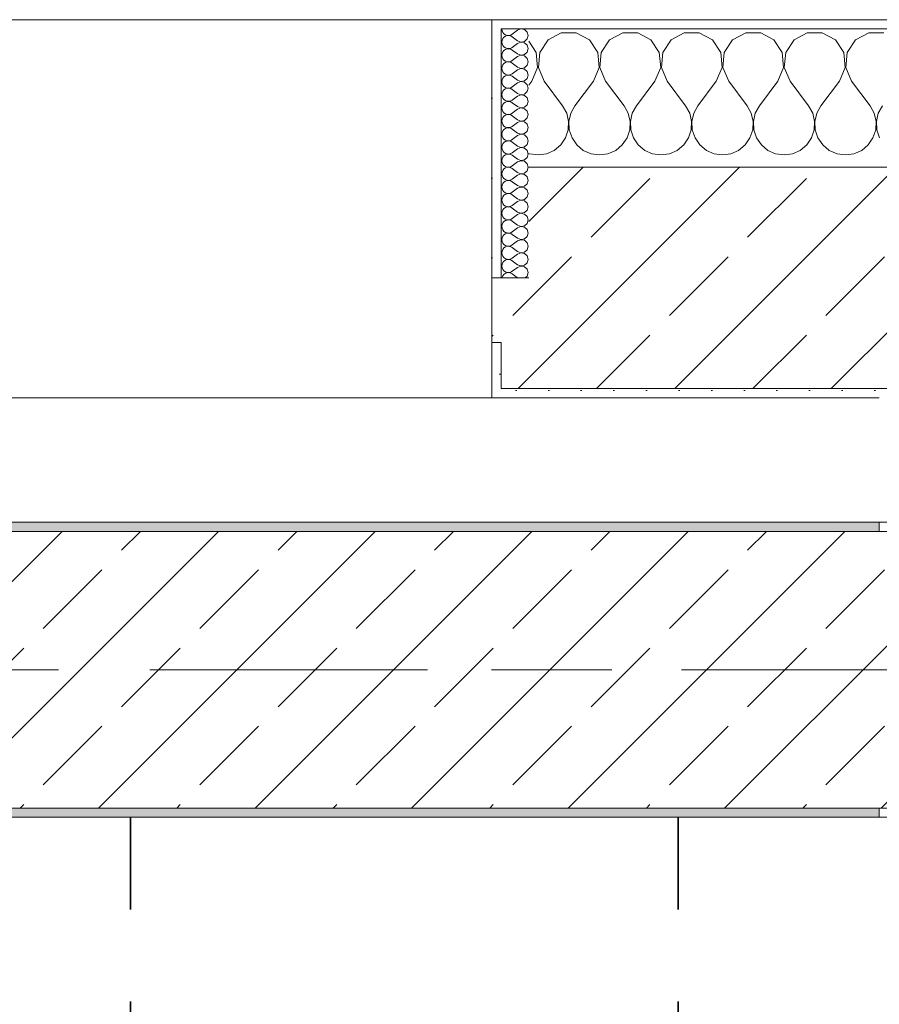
# Model space of a CAD drawing. Header units: metres. Extents: x -3.6 to 84.5, y -11 to 16.8.
# Tile 218 of 229: x 57 to 58, y 12.8 to 13.9. Entities that reach past the tile are written whole.
import ezdxf

# ---------------------------------------------------------------- set-up
doc = ezdxf.new("R2010")
doc.units = ezdxf.units.M
doc.header["$MEASUREMENT"] = 0
doc.linetypes.add('Achse', pattern=[0.2, 0.1, -0.05, 0, -0.05])
doc.linetypes.add('Strichlinie doppelt', pattern=[0.546806, 0.264583, -0.105833, 0.070556, -0.105833])
for name, color, linetype in [('155 - Bemaßung_ Beschriftung.Ausbau - Deckenelemente', 7, 'Continuous'), ('451 - Universal.Achsen Raster', 7, 'Continuous'), ('604 - Struktur.Wand Aussen', 7, 'Continuous'), ('608 - Struktur.Träger', 7, 'Continuous')]:
    doc.layers.add(name, color=color, linetype=linetype)
pattern_1 = [(0, (0, 0), (0, 0.08660254), [0, -0.05]), (0, (0.025, 0.0433), (0, 0.08660254), [0, -0.05])]
pattern_2 = [(45, (0, 0), (-0.01767767, 0.01767767), [0, -0.025])]
pattern_3 = [(45, (0, 0), (-0.08485281, 0.08485281), []), (45, (-0.04243, 0.04243), (-0.08485281, 0.08485281), [0.09, -0.03])]

# ---------------------------------------------------------------- blocks, each defined once
blk = doc.blocks.new('*X23')
at = {"layer": '604 - Struktur.Wand Aussen', "color": 7, "linetype": 'Continuous', "lineweight": 5}
for p, q in [((57.6252, 13.8407), (57.6109, 13.833)), ((57.6415, 13.8407), (57.6252, 13.8407)), ((57.6558, 13.833), (57.6415, 13.8407)), ((57.6919, 13.8407), (57.6776, 13.833)), ((57.7081, 13.8407), (57.6919, 13.8407)), ((57.7224, 13.833), (57.7081, 13.8407)), ((57.7585, 13.8407), (57.7442, 13.833)), ((57.7748, 13.8407), (57.7585, 13.8407)), ((57.7891, 13.833), (57.7748, 13.8407)), ((57.8252, 13.8407), (57.8109, 13.833)), ((57.8415, 13.8407), (57.8252, 13.8407)), ((57.8558, 13.833), (57.8415, 13.8407)), ((57.8919, 13.8407), (57.8776, 13.833)), ((57.9081, 13.8407), (57.8919, 13.8407)), ((57.9224, 13.833), (57.9081, 13.8407)), ((57.9585, 13.8407), (57.9442, 13.833)), ((57.9748, 13.8407), (57.9585, 13.8407)), ((57.5981, 13.8195), (57.59, 13.8316)), ((57.6109, 13.833), (57.6019, 13.8195)), ((57.6648, 13.8195), (57.6558, 13.833)), ((57.6776, 13.833), (57.6686, 13.8195)), ((57.7314, 13.8195), (57.7224, 13.833)), ((57.7442, 13.833), (57.7352, 13.8195)), ((57.7981, 13.8195), (57.7891, 13.833)), ((57.8109, 13.833), (57.8019, 13.8195)), ((57.8648, 13.8195), (57.8558, 13.833)), ((57.8776, 13.833), (57.8686, 13.8195)), ((57.9314, 13.8195), (57.9224, 13.833)), ((57.9442, 13.833), (57.9352, 13.8195)), ((57.5996, 13.8033), (57.5981, 13.8195)), ((57.6019, 13.8195), (57.6004, 13.8033)), ((57.6663, 13.8033), (57.6648, 13.8195)), ((57.6686, 13.8195), (57.667, 13.8033)), ((57.733, 13.8033), (57.7314, 13.8195)), ((57.7352, 13.8195), (57.7337, 13.8033)), ((57.7996, 13.8033), (57.7981, 13.8195)), ((57.8019, 13.8195), (57.8004, 13.8033)), ((57.8663, 13.8033), (57.8648, 13.8195)), ((57.8686, 13.8195), (57.867, 13.8033)), ((57.933, 13.8033), (57.9314, 13.8195)), ((57.9352, 13.8195), (57.9337, 13.8033)), ((57.5933, 13.7883), (57.5996, 13.8033)), ((57.6004, 13.8033), (57.6067, 13.7883)), ((57.66, 13.7883), (57.6663, 13.8033)), ((57.667, 13.8033), (57.6733, 13.7883)), ((57.7267, 13.7883), (57.733, 13.8033)), ((57.7337, 13.8033), (57.74, 13.7883)), ((57.7933, 13.7883), (57.7996, 13.8033)), ((57.8004, 13.8033), (57.8067, 13.7883)), ((57.86, 13.7883), (57.8663, 13.8033)), ((57.867, 13.8033), (57.8733, 13.7883)), ((57.9267, 13.7883), (57.933, 13.8033)), ((57.9337, 13.8033), (57.94, 13.7883)), ((57.5933, 13.7883), (57.59, 13.7839)), ((57.6067, 13.7883), (57.6267, 13.7617)), ((57.66, 13.7883), (57.64, 13.7617)), ((57.6733, 13.7883), (57.6933, 13.7617)), ((57.7267, 13.7883), (57.7067, 13.7617)), ((57.74, 13.7883), (57.76, 13.7617)), ((57.7933, 13.7883), (57.7733, 13.7617)), ((57.8067, 13.7883), (57.8267, 13.7617)), ((57.86, 13.7883), (57.84, 13.7617)), ((57.8733, 13.7883), (57.8933, 13.7617)), ((57.9267, 13.7883), (57.9067, 13.7617)), ((57.94, 13.7883), (57.96, 13.7617)), ((57.6311, 13.7536), (57.6267, 13.7617)), ((57.64, 13.7617), (57.6355, 13.7536)), ((57.6978, 13.7536), (57.6933, 13.7617)), ((57.7067, 13.7617), (57.7022, 13.7536)), ((57.7645, 13.7536), (57.76, 13.7617)), ((57.7733, 13.7617), (57.7689, 13.7536)), ((57.8311, 13.7536), (57.8267, 13.7617)), ((57.84, 13.7617), (57.8355, 13.7536)), ((57.8978, 13.7536), (57.8933, 13.7617)), ((57.9067, 13.7617), (57.9022, 13.7536)), ((57.9645, 13.7536), (57.96, 13.7617)), ((57.9733, 13.7617), (57.9689, 13.7536)), ((57.6332, 13.7447), (57.6311, 13.7536)), ((57.6328, 13.7355), (57.6332, 13.7447)), ((57.6355, 13.7536), (57.6335, 13.7447)), ((57.6335, 13.7447), (57.6339, 13.7355)), ((57.6999, 13.7447), (57.6978, 13.7536)), ((57.6994, 13.7355), (57.6999, 13.7447)), ((57.7022, 13.7536), (57.7001, 13.7447)), ((57.7001, 13.7447), (57.7006, 13.7355)), ((57.7665, 13.7447), (57.7645, 13.7536)), ((57.7661, 13.7355), (57.7665, 13.7447)), ((57.7689, 13.7536), (57.7668, 13.7447)), ((57.7668, 13.7447), (57.7672, 13.7355)), ((57.8332, 13.7447), (57.8311, 13.7536)), ((57.8328, 13.7355), (57.8332, 13.7447)), ((57.8355, 13.7536), (57.8335, 13.7447)), ((57.8335, 13.7447), (57.8339, 13.7355)), ((57.8999, 13.7447), (57.8978, 13.7536)), ((57.8994, 13.7355), (57.8999, 13.7447)), ((57.9022, 13.7536), (57.9001, 13.7447)), ((57.9001, 13.7447), (57.9006, 13.7355)), ((57.9665, 13.7447), (57.9645, 13.7536)), ((57.9661, 13.7355), (57.9665, 13.7447)), ((57.9689, 13.7536), (57.9668, 13.7447)), ((57.9668, 13.7447), (57.9672, 13.7355)), ((57.6298, 13.7268), (57.6328, 13.7355)), ((57.6339, 13.7355), (57.6369, 13.7268)), ((57.6965, 13.7268), (57.6994, 13.7355)), ((57.7006, 13.7355), (57.7035, 13.7268)), ((57.7631, 13.7268), (57.7661, 13.7355)), ((57.7672, 13.7355), (57.7702, 13.7268)), ((57.8298, 13.7268), (57.8328, 13.7355)), ((57.8339, 13.7355), (57.8369, 13.7268)), ((57.8965, 13.7268), (57.8994, 13.7355)), ((57.9006, 13.7355), (57.9035, 13.7268)), ((57.9631, 13.7268), (57.9661, 13.7355)), ((57.9672, 13.7355), (57.9702, 13.7268)), ((57.6246, 13.7192), (57.6298, 13.7268)), ((57.6369, 13.7268), (57.6421, 13.7192)), ((57.6913, 13.7192), (57.6965, 13.7268)), ((57.7035, 13.7268), (57.7087, 13.7192)), ((57.7579, 13.7192), (57.7631, 13.7268)), ((57.7702, 13.7268), (57.7754, 13.7192)), ((57.8246, 13.7192), (57.8298, 13.7268)), ((57.8369, 13.7268), (57.8421, 13.7192)), ((57.8913, 13.7192), (57.8965, 13.7268)), ((57.9035, 13.7268), (57.9087, 13.7192)), ((57.9579, 13.7192), (57.9631, 13.7268)), ((57.6091, 13.7096), (57.6175, 13.7133)), ((57.6175, 13.7133), (57.6246, 13.7192)), ((57.6421, 13.7192), (57.6491, 13.7133)), ((57.6491, 13.7133), (57.6576, 13.7096)), ((57.6758, 13.7096), (57.6842, 13.7133)), ((57.6842, 13.7133), (57.6913, 13.7192)), ((57.7087, 13.7192), (57.7158, 13.7133)), ((57.7158, 13.7133), (57.7242, 13.7096)), ((57.7424, 13.7096), (57.7509, 13.7133)), ((57.7509, 13.7133), (57.7579, 13.7192)), ((57.7754, 13.7192), (57.7825, 13.7133)), ((57.7825, 13.7133), (57.7909, 13.7096)), ((57.8091, 13.7096), (57.8175, 13.7133)), ((57.8175, 13.7133), (57.8246, 13.7192)), ((57.8421, 13.7192), (57.8491, 13.7133)), ((57.8491, 13.7133), (57.8576, 13.7096)), ((57.8758, 13.7096), (57.8842, 13.7133)), ((57.8842, 13.7133), (57.8913, 13.7192)), ((57.9087, 13.7192), (57.9158, 13.7133)), ((57.9158, 13.7133), (57.9242, 13.7096)), ((57.9424, 13.7096), (57.9509, 13.7133)), ((57.9509, 13.7133), (57.9579, 13.7192)), ((57.59, 13.71), (57.5909, 13.7096)), ((57.5909, 13.7096), (57.6, 13.7083)), ((57.6, 13.7083), (57.6091, 13.7096)), ((57.6576, 13.7096), (57.6667, 13.7083)), ((57.6667, 13.7083), (57.6758, 13.7096)), ((57.7242, 13.7096), (57.7333, 13.7083)), ((57.7333, 13.7083), (57.7424, 13.7096)), ((57.7909, 13.7096), (57.8, 13.7083)), ((57.8, 13.7083), (57.8091, 13.7096)), ((57.8576, 13.7096), (57.8667, 13.7083)), ((57.8667, 13.7083), (57.8758, 13.7096)), ((57.9242, 13.7096), (57.9333, 13.7083)), ((57.9333, 13.7083), (57.9424, 13.7096))]:
    blk.add_line(p, q, dxfattribs=at)
blk = doc.blocks.new('*X52')
at = {"layer": '604 - Struktur.Wand Aussen', "color": 7, "linetype": 'Continuous', "lineweight": 5}
for p, q in [((57.5607, 13.845), (57.561, 13.843)), ((57.561, 13.843), (57.5618, 13.8412)), ((57.5618, 13.8412), (57.563, 13.8397)), ((57.5779, 13.8436), (57.5721, 13.8393)), ((57.5815, 13.845), (57.5779, 13.8436)), ((57.5853, 13.8442), (57.5815, 13.845)), ((57.5882, 13.8416), (57.5853, 13.8442)), ((57.5893, 13.8379), (57.5882, 13.8416)), ((57.561, 13.8327), (57.5607, 13.8307)), ((57.5607, 13.8307), (57.561, 13.8288)), ((57.5618, 13.8345), (57.561, 13.8327)), ((57.563, 13.836), (57.5618, 13.8345)), ((57.563, 13.8397), (57.5647, 13.8386)), ((57.5647, 13.8371), (57.563, 13.836)), ((57.5647, 13.8386), (57.5665, 13.838)), ((57.5665, 13.8377), (57.5647, 13.8371)), ((57.5665, 13.838), (57.5685, 13.8379)), ((57.5685, 13.8378), (57.5665, 13.8377)), ((57.5685, 13.8379), (57.5704, 13.8383)), ((57.5704, 13.8374), (57.5685, 13.8378)), ((57.5704, 13.8383), (57.5721, 13.8393)), ((57.5721, 13.8364), (57.5704, 13.8374)), ((57.5779, 13.8321), (57.5721, 13.8364)), ((57.5779, 13.8293), (57.5721, 13.825)), ((57.5779, 13.8321), (57.5815, 13.8307)), ((57.5815, 13.8307), (57.5779, 13.8293)), ((57.5815, 13.8307), (57.5853, 13.8315)), ((57.5853, 13.83), (57.5815, 13.8307)), ((57.5853, 13.8315), (57.5882, 13.8341)), ((57.5882, 13.8273), (57.5853, 13.83)), ((57.5882, 13.8341), (57.5893, 13.8379)), ((57.561, 13.8288), (57.5618, 13.827)), ((57.5618, 13.8202), (57.561, 13.8184)), ((57.5618, 13.827), (57.563, 13.8254)), ((57.563, 13.8217), (57.5618, 13.8202)), ((57.563, 13.8254), (57.5647, 13.8243)), ((57.5647, 13.8228), (57.563, 13.8217)), ((57.5647, 13.8243), (57.5665, 13.8237)), ((57.5665, 13.8234), (57.5647, 13.8228)), ((57.5665, 13.8237), (57.5685, 13.8236)), ((57.5685, 13.8235), (57.5665, 13.8234)), ((57.5685, 13.8236), (57.5704, 13.824)), ((57.5704, 13.8231), (57.5685, 13.8235)), ((57.5704, 13.824), (57.5721, 13.825)), ((57.5721, 13.8221), (57.5704, 13.8231)), ((57.5779, 13.8179), (57.5721, 13.8221)), ((57.5853, 13.8172), (57.5882, 13.8198)), ((57.5893, 13.8236), (57.5882, 13.8273)), ((57.5882, 13.8198), (57.5893, 13.8236)), ((57.561, 13.8184), (57.5607, 13.8164)), ((57.5607, 13.8164), (57.561, 13.8145)), ((57.561, 13.8145), (57.5618, 13.8127)), ((57.5618, 13.8127), (57.563, 13.8112)), ((57.563, 13.8112), (57.5647, 13.81)), ((57.5647, 13.8085), (57.563, 13.8074)), ((57.5647, 13.81), (57.5665, 13.8094)), ((57.5665, 13.8092), (57.5647, 13.8085)), ((57.5665, 13.8094), (57.5685, 13.8093)), ((57.5685, 13.8093), (57.5665, 13.8092)), ((57.5685, 13.8093), (57.5704, 13.8098)), ((57.5704, 13.8088), (57.5685, 13.8093)), ((57.5704, 13.8098), (57.5721, 13.8107)), ((57.5721, 13.8079), (57.5704, 13.8088)), ((57.5779, 13.815), (57.5721, 13.8107)), ((57.5779, 13.8036), (57.5721, 13.8079)), ((57.5779, 13.8179), (57.5815, 13.8165)), ((57.5815, 13.8164), (57.5779, 13.815)), ((57.5815, 13.8165), (57.5853, 13.8172)), ((57.5853, 13.8157), (57.5815, 13.8164)), ((57.5882, 13.813), (57.5853, 13.8157)), ((57.5893, 13.8093), (57.5882, 13.813)), ((57.5882, 13.8055), (57.5893, 13.8093)), ((57.561, 13.8041), (57.5607, 13.8021)), ((57.5607, 13.8021), (57.561, 13.8002)), ((57.5618, 13.8059), (57.561, 13.8041)), ((57.561, 13.8002), (57.5618, 13.7984)), ((57.563, 13.8074), (57.5618, 13.8059)), ((57.5618, 13.7984), (57.563, 13.7969)), ((57.5779, 13.8007), (57.5721, 13.7964)), ((57.5779, 13.8036), (57.5815, 13.8022)), ((57.5815, 13.8021), (57.5779, 13.8007)), ((57.5815, 13.8022), (57.5853, 13.8029)), ((57.5853, 13.8014), (57.5815, 13.8021)), ((57.5853, 13.8029), (57.5882, 13.8055)), ((57.5882, 13.7988), (57.5853, 13.8014)), ((57.5893, 13.795), (57.5882, 13.7988)), ((57.561, 13.7898), (57.5607, 13.7879)), ((57.5607, 13.7879), (57.561, 13.7859)), ((57.5618, 13.7916), (57.561, 13.7898)), ((57.563, 13.7931), (57.5618, 13.7916)), ((57.563, 13.7969), (57.5647, 13.7958)), ((57.5647, 13.7942), (57.563, 13.7931)), ((57.5647, 13.7958), (57.5665, 13.7951)), ((57.5665, 13.7949), (57.5647, 13.7942)), ((57.5665, 13.7951), (57.5685, 13.795)), ((57.5685, 13.795), (57.5665, 13.7949)), ((57.5685, 13.795), (57.5704, 13.7955)), ((57.5704, 13.7945), (57.5685, 13.795)), ((57.5704, 13.7955), (57.5721, 13.7964)), ((57.5721, 13.7936), (57.5704, 13.7945)), ((57.5779, 13.7893), (57.5721, 13.7936)), ((57.5779, 13.7893), (57.5815, 13.7879)), ((57.5815, 13.7878), (57.5779, 13.7864)), ((57.5815, 13.7879), (57.5853, 13.7886)), ((57.5853, 13.7871), (57.5815, 13.7878)), ((57.5853, 13.7886), (57.5882, 13.7912)), ((57.5882, 13.7845), (57.5853, 13.7871)), ((57.5882, 13.7912), (57.5893, 13.795)), ((57.561, 13.7859), (57.5618, 13.7841)), ((57.5618, 13.7773), (57.561, 13.7755)), ((57.5618, 13.7841), (57.563, 13.7826)), ((57.563, 13.7788), (57.5618, 13.7773)), ((57.563, 13.7826), (57.5647, 13.7815)), ((57.5647, 13.78), (57.563, 13.7788)), ((57.5647, 13.7815), (57.5665, 13.7808)), ((57.5665, 13.7806), (57.5647, 13.78)), ((57.5665, 13.7808), (57.5685, 13.7807)), ((57.5685, 13.7807), (57.5665, 13.7806)), ((57.5685, 13.7807), (57.5704, 13.7812)), ((57.5704, 13.7802), (57.5685, 13.7807)), ((57.5704, 13.7812), (57.5721, 13.7821)), ((57.5721, 13.7793), (57.5704, 13.7802)), ((57.5779, 13.7864), (57.5721, 13.7821)), ((57.5779, 13.775), (57.5721, 13.7793)), ((57.5853, 13.7743), (57.5882, 13.777)), ((57.5893, 13.7807), (57.5882, 13.7845)), ((57.5882, 13.777), (57.5893, 13.7807)), ((57.561, 13.7755), (57.5607, 13.7736)), ((57.5607, 13.7736), (57.561, 13.7716)), ((57.561, 13.7716), (57.5618, 13.7698)), ((57.5618, 13.7698), (57.563, 13.7683)), ((57.563, 13.7683), (57.5647, 13.7672)), ((57.5647, 13.7657), (57.563, 13.7646)), ((57.5647, 13.7672), (57.5665, 13.7666)), ((57.5665, 13.7663), (57.5647, 13.7657)), ((57.5665, 13.7666), (57.5685, 13.7665)), ((57.5685, 13.7664), (57.5665, 13.7663)), ((57.5685, 13.7665), (57.5704, 13.7669)), ((57.5704, 13.766), (57.5685, 13.7664)), ((57.5704, 13.7669), (57.5721, 13.7679)), ((57.5721, 13.765), (57.5704, 13.766)), ((57.5779, 13.7721), (57.5721, 13.7679)), ((57.5779, 13.775), (57.5815, 13.7736)), ((57.5815, 13.7735), (57.5779, 13.7721)), ((57.5815, 13.7736), (57.5853, 13.7743)), ((57.5853, 13.7728), (57.5815, 13.7735)), ((57.5882, 13.7702), (57.5853, 13.7728)), ((57.5893, 13.7664), (57.5882, 13.7702)), ((57.5882, 13.7627), (57.5893, 13.7664)), ((57.561, 13.7612), (57.5607, 13.7593)), ((57.5607, 13.7593), (57.561, 13.7573)), ((57.5618, 13.763), (57.561, 13.7612)), ((57.561, 13.7573), (57.5618, 13.7555)), ((57.563, 13.7646), (57.5618, 13.763)), ((57.5618, 13.7555), (57.563, 13.754)), ((57.5779, 13.7607), (57.5721, 13.765)), ((57.5779, 13.7579), (57.5721, 13.7536)), ((57.5779, 13.7607), (57.5815, 13.7593)), ((57.5815, 13.7593), (57.5779, 13.7579)), ((57.5815, 13.7593), (57.5853, 13.76)), ((57.5853, 13.7585), (57.5815, 13.7593)), ((57.5853, 13.76), (57.5882, 13.7627)), ((57.5882, 13.7559), (57.5853, 13.7585)), ((57.5893, 13.7521), (57.5882, 13.7559)), ((57.561, 13.747), (57.5607, 13.745)), ((57.5607, 13.745), (57.561, 13.743)), ((57.5618, 13.7488), (57.561, 13.747)), ((57.563, 13.7503), (57.5618, 13.7488)), ((57.563, 13.754), (57.5647, 13.7529)), ((57.5647, 13.7514), (57.563, 13.7503)), ((57.5647, 13.7529), (57.5665, 13.7523)), ((57.5665, 13.752), (57.5647, 13.7514)), ((57.5665, 13.7523), (57.5685, 13.7522)), ((57.5685, 13.7521), (57.5665, 13.752)), ((57.5685, 13.7522), (57.5704, 13.7526)), ((57.5704, 13.7517), (57.5685, 13.7521)), ((57.5704, 13.7526), (57.5721, 13.7536)), ((57.5721, 13.7507), (57.5704, 13.7517)), ((57.5779, 13.7464), (57.5721, 13.7507)), ((57.5779, 13.7464), (57.5815, 13.745)), ((57.5815, 13.745), (57.5779, 13.7436)), ((57.5815, 13.745), (57.5853, 13.7458)), ((57.5853, 13.7442), (57.5815, 13.745)), ((57.5853, 13.7458), (57.5882, 13.7484)), ((57.5882, 13.7416), (57.5853, 13.7442)), ((57.5882, 13.7484), (57.5893, 13.7521)), ((57.561, 13.743), (57.5618, 13.7412)), ((57.5618, 13.7345), (57.561, 13.7327)), ((57.5618, 13.7412), (57.563, 13.7397)), ((57.563, 13.736), (57.5618, 13.7345)), ((57.563, 13.7397), (57.5647, 13.7386)), ((57.5647, 13.7371), (57.563, 13.736)), ((57.5647, 13.7386), (57.5665, 13.738)), ((57.5665, 13.7377), (57.5647, 13.7371)), ((57.5665, 13.738), (57.5685, 13.7379)), ((57.5685, 13.7378), (57.5665, 13.7377)), ((57.5685, 13.7379), (57.5704, 13.7383)), ((57.5704, 13.7374), (57.5685, 13.7378)), ((57.5704, 13.7383), (57.5721, 13.7393)), ((57.5721, 13.7364), (57.5704, 13.7374)), ((57.5779, 13.7436), (57.5721, 13.7393)), ((57.5779, 13.7321), (57.5721, 13.7364)), ((57.5853, 13.7315), (57.5882, 13.7341)), ((57.5893, 13.7379), (57.5882, 13.7416)), ((57.5882, 13.7341), (57.5893, 13.7379)), ((57.561, 13.7327), (57.5607, 13.7307)), ((57.5607, 13.7307), (57.561, 13.7288)), ((57.561, 13.7288), (57.5618, 13.727)), ((57.5618, 13.727), (57.563, 13.7254)), ((57.563, 13.7254), (57.5647, 13.7243)), ((57.5647, 13.7228), (57.563, 13.7217)), ((57.5647, 13.7243), (57.5665, 13.7237)), ((57.5665, 13.7234), (57.5647, 13.7228)), ((57.5665, 13.7237), (57.5685, 13.7236)), ((57.5685, 13.7235), (57.5665, 13.7234)), ((57.5685, 13.7236), (57.5704, 13.724)), ((57.5704, 13.7231), (57.5685, 13.7235)), ((57.5704, 13.724), (57.5721, 13.725)), ((57.5721, 13.7221), (57.5704, 13.7231)), ((57.5779, 13.7293), (57.5721, 13.725)), ((57.5779, 13.7321), (57.5815, 13.7307)), ((57.5815, 13.7307), (57.5779, 13.7293)), ((57.5815, 13.7307), (57.5853, 13.7315)), ((57.5853, 13.73), (57.5815, 13.7307)), ((57.5882, 13.7273), (57.5853, 13.73)), ((57.5893, 13.7236), (57.5882, 13.7273)), ((57.5882, 13.7198), (57.5893, 13.7236)), ((57.561, 13.7184), (57.5607, 13.7164)), ((57.5607, 13.7164), (57.561, 13.7145)), ((57.5618, 13.7202), (57.561, 13.7184)), ((57.561, 13.7145), (57.5618, 13.7127)), ((57.563, 13.7217), (57.5618, 13.7202)), ((57.5618, 13.7127), (57.563, 13.7112)), ((57.5779, 13.7179), (57.5721, 13.7221)), ((57.5779, 13.715), (57.5721, 13.7107)), ((57.5779, 13.7179), (57.5815, 13.7165)), ((57.5815, 13.7164), (57.5779, 13.715)), ((57.5815, 13.7165), (57.5853, 13.7172)), ((57.5853, 13.7157), (57.5815, 13.7164)), ((57.5853, 13.7172), (57.5882, 13.7198)), ((57.5882, 13.713), (57.5853, 13.7157)), ((57.5893, 13.7093), (57.5882, 13.713)), ((57.561, 13.7041), (57.5607, 13.7021)), ((57.5607, 13.7021), (57.561, 13.7002)), ((57.5618, 13.7059), (57.561, 13.7041)), ((57.563, 13.7074), (57.5618, 13.7059)), ((57.563, 13.7112), (57.5647, 13.71)), ((57.5647, 13.7085), (57.563, 13.7074)), ((57.5647, 13.71), (57.5665, 13.7094)), ((57.5665, 13.7092), (57.5647, 13.7085)), ((57.5665, 13.7094), (57.5685, 13.7093)), ((57.5685, 13.7093), (57.5665, 13.7092)), ((57.5685, 13.7093), (57.5704, 13.7098)), ((57.5704, 13.7088), (57.5685, 13.7093)), ((57.5704, 13.7098), (57.5721, 13.7107)), ((57.5721, 13.7079), (57.5704, 13.7088)), ((57.5779, 13.7036), (57.5721, 13.7079)), ((57.5779, 13.7036), (57.5815, 13.7022)), ((57.5815, 13.7021), (57.5779, 13.7007)), ((57.5815, 13.7022), (57.5853, 13.7029)), ((57.5853, 13.7014), (57.5815, 13.7021)), ((57.5853, 13.7029), (57.5882, 13.7055)), ((57.5882, 13.6988), (57.5853, 13.7014)), ((57.5882, 13.7055), (57.5893, 13.7093)), ((57.561, 13.7002), (57.5618, 13.6984)), ((57.5618, 13.6916), (57.561, 13.6898)), ((57.5618, 13.6984), (57.563, 13.6969)), ((57.563, 13.6931), (57.5618, 13.6916)), ((57.563, 13.6969), (57.5647, 13.6958)), ((57.5647, 13.6942), (57.563, 13.6931)), ((57.5647, 13.6958), (57.5665, 13.6951)), ((57.5665, 13.6949), (57.5647, 13.6942)), ((57.5665, 13.6951), (57.5685, 13.695)), ((57.5685, 13.695), (57.5665, 13.6949)), ((57.5685, 13.695), (57.5704, 13.6955)), ((57.5704, 13.6945), (57.5685, 13.695)), ((57.5704, 13.6955), (57.5721, 13.6964)), ((57.5721, 13.6936), (57.5704, 13.6945)), ((57.5779, 13.7007), (57.5721, 13.6964)), ((57.5779, 13.6893), (57.5721, 13.6936)), ((57.5853, 13.6886), (57.5882, 13.6912)), ((57.5893, 13.695), (57.5882, 13.6988)), ((57.5882, 13.6912), (57.5893, 13.695)), ((57.561, 13.6898), (57.5607, 13.6879)), ((57.5607, 13.6879), (57.561, 13.6859)), ((57.561, 13.6859), (57.5618, 13.6841)), ((57.5618, 13.6841), (57.563, 13.6826)), ((57.563, 13.6826), (57.5647, 13.6815)), ((57.5647, 13.68), (57.563, 13.6788)), ((57.5647, 13.6815), (57.5665, 13.6808)), ((57.5665, 13.6806), (57.5647, 13.68)), ((57.5665, 13.6808), (57.5685, 13.6807)), ((57.5685, 13.6807), (57.5665, 13.6806)), ((57.5685, 13.6807), (57.5704, 13.6812)), ((57.5704, 13.6802), (57.5685, 13.6807)), ((57.5704, 13.6812), (57.5721, 13.6821)), ((57.5721, 13.6793), (57.5704, 13.6802)), ((57.5779, 13.6864), (57.5721, 13.6821)), ((57.5779, 13.6893), (57.5815, 13.6879)), ((57.5815, 13.6878), (57.5779, 13.6864)), ((57.5815, 13.6879), (57.5853, 13.6886)), ((57.5853, 13.6871), (57.5815, 13.6878)), ((57.5882, 13.6845), (57.5853, 13.6871)), ((57.5893, 13.6807), (57.5882, 13.6845)), ((57.5882, 13.677), (57.5893, 13.6807)), ((57.561, 13.6755), (57.5607, 13.6736)), ((57.5607, 13.6736), (57.561, 13.6716)), ((57.5618, 13.6773), (57.561, 13.6755)), ((57.561, 13.6716), (57.5618, 13.6698)), ((57.563, 13.6788), (57.5618, 13.6773)), ((57.5618, 13.6698), (57.563, 13.6683)), ((57.5779, 13.675), (57.5721, 13.6793)), ((57.5779, 13.6721), (57.5721, 13.6679)), ((57.5779, 13.675), (57.5815, 13.6736)), ((57.5815, 13.6735), (57.5779, 13.6721)), ((57.5815, 13.6736), (57.5853, 13.6743)), ((57.5853, 13.6728), (57.5815, 13.6735)), ((57.5853, 13.6743), (57.5882, 13.677)), ((57.5882, 13.6702), (57.5853, 13.6728)), ((57.5893, 13.6664), (57.5882, 13.6702)), ((57.561, 13.6612), (57.5607, 13.6593)), ((57.5607, 13.6593), (57.561, 13.6573)), ((57.5618, 13.663), (57.561, 13.6612)), ((57.563, 13.6646), (57.5618, 13.663)), ((57.563, 13.6683), (57.5647, 13.6672)), ((57.5647, 13.6657), (57.563, 13.6646)), ((57.5647, 13.6672), (57.5665, 13.6666)), ((57.5665, 13.6663), (57.5647, 13.6657)), ((57.5665, 13.6666), (57.5685, 13.6665)), ((57.5685, 13.6664), (57.5665, 13.6663)), ((57.5685, 13.6665), (57.5704, 13.6669)), ((57.5704, 13.666), (57.5685, 13.6664)), ((57.5704, 13.6669), (57.5721, 13.6679)), ((57.5721, 13.665), (57.5704, 13.666)), ((57.5779, 13.6607), (57.5721, 13.665)), ((57.5779, 13.6607), (57.5815, 13.6593)), ((57.5815, 13.6593), (57.5779, 13.6579)), ((57.5815, 13.6593), (57.5853, 13.66)), ((57.5853, 13.6585), (57.5815, 13.6593)), ((57.5853, 13.66), (57.5882, 13.6627)), ((57.5882, 13.6559), (57.5853, 13.6585)), ((57.5882, 13.6627), (57.5893, 13.6664)), ((57.561, 13.6573), (57.5618, 13.6555)), ((57.5618, 13.6488), (57.561, 13.647)), ((57.5618, 13.6555), (57.563, 13.654)), ((57.563, 13.6503), (57.5618, 13.6488)), ((57.563, 13.654), (57.5647, 13.6529)), ((57.5647, 13.6514), (57.563, 13.6503)), ((57.5647, 13.6529), (57.5665, 13.6523)), ((57.5665, 13.652), (57.5647, 13.6514)), ((57.5665, 13.6523), (57.5685, 13.6522)), ((57.5685, 13.6521), (57.5665, 13.652)), ((57.5685, 13.6522), (57.5704, 13.6526)), ((57.5704, 13.6517), (57.5685, 13.6521)), ((57.5704, 13.6526), (57.5721, 13.6536)), ((57.5721, 13.6507), (57.5704, 13.6517)), ((57.5779, 13.6579), (57.5721, 13.6536)), ((57.5779, 13.6464), (57.5721, 13.6507)), ((57.5853, 13.6458), (57.5882, 13.6484)), ((57.5893, 13.6521), (57.5882, 13.6559)), ((57.5882, 13.6484), (57.5893, 13.6521)), ((57.561, 13.647), (57.5607, 13.645)), ((57.5607, 13.645), (57.561, 13.643)), ((57.561, 13.643), (57.5618, 13.6412)), ((57.5618, 13.6412), (57.563, 13.6397)), ((57.563, 13.6397), (57.5647, 13.6386)), ((57.5647, 13.6371), (57.563, 13.636)), ((57.5647, 13.6386), (57.5665, 13.638)), ((57.5665, 13.6377), (57.5647, 13.6371)), ((57.5665, 13.638), (57.5685, 13.6379)), ((57.5685, 13.6378), (57.5665, 13.6377)), ((57.5685, 13.6379), (57.5704, 13.6383)), ((57.5704, 13.6374), (57.5685, 13.6378)), ((57.5704, 13.6383), (57.5721, 13.6393)), ((57.5721, 13.6364), (57.5704, 13.6374)), ((57.5779, 13.6436), (57.5721, 13.6393)), ((57.5779, 13.6464), (57.5815, 13.645)), ((57.5815, 13.645), (57.5779, 13.6436)), ((57.5815, 13.645), (57.5853, 13.6458)), ((57.5853, 13.6442), (57.5815, 13.645)), ((57.5882, 13.6416), (57.5853, 13.6442)), ((57.5893, 13.6379), (57.5882, 13.6416)), ((57.5882, 13.6341), (57.5893, 13.6379)), ((57.561, 13.6327), (57.5607, 13.6307)), ((57.5607, 13.6307), (57.561, 13.6288)), ((57.5618, 13.6345), (57.561, 13.6327)), ((57.561, 13.6288), (57.5618, 13.627)), ((57.563, 13.636), (57.5618, 13.6345)), ((57.5618, 13.627), (57.563, 13.6254)), ((57.5779, 13.6321), (57.5721, 13.6364)), ((57.5779, 13.6293), (57.5721, 13.625)), ((57.5779, 13.6321), (57.5815, 13.6307)), ((57.5815, 13.6307), (57.5779, 13.6293)), ((57.5815, 13.6307), (57.5853, 13.6315)), ((57.5853, 13.63), (57.5815, 13.6307)), ((57.5853, 13.6315), (57.5882, 13.6341)), ((57.5882, 13.6273), (57.5853, 13.63)), ((57.5893, 13.6236), (57.5882, 13.6273)), ((57.561, 13.6184), (57.5607, 13.6164)), ((57.5607, 13.6164), (57.561, 13.6145)), ((57.5618, 13.6202), (57.561, 13.6184)), ((57.563, 13.6217), (57.5618, 13.6202)), ((57.563, 13.6254), (57.5647, 13.6243)), ((57.5647, 13.6228), (57.563, 13.6217)), ((57.5647, 13.6243), (57.5665, 13.6237)), ((57.5665, 13.6234), (57.5647, 13.6228)), ((57.5665, 13.6237), (57.5685, 13.6236)), ((57.5685, 13.6235), (57.5665, 13.6234)), ((57.5685, 13.6236), (57.5704, 13.624)), ((57.5704, 13.6231), (57.5685, 13.6235)), ((57.5704, 13.624), (57.5721, 13.625)), ((57.5721, 13.6221), (57.5704, 13.6231)), ((57.5779, 13.6179), (57.5721, 13.6221)), ((57.5779, 13.6179), (57.5815, 13.6165)), ((57.5815, 13.6164), (57.5779, 13.615)), ((57.5815, 13.6165), (57.5853, 13.6172)), ((57.5853, 13.6157), (57.5815, 13.6164)), ((57.5853, 13.6172), (57.5882, 13.6198)), ((57.5882, 13.613), (57.5853, 13.6157)), ((57.5882, 13.6198), (57.5893, 13.6236)), ((57.561, 13.6145), (57.5618, 13.6127)), ((57.5618, 13.6059), (57.561, 13.6041)), ((57.5618, 13.6127), (57.563, 13.6112)), ((57.563, 13.6074), (57.5618, 13.6059)), ((57.563, 13.6112), (57.5647, 13.61)), ((57.5647, 13.6085), (57.563, 13.6074)), ((57.5647, 13.61), (57.5665, 13.6094)), ((57.5665, 13.6092), (57.5647, 13.6085)), ((57.5665, 13.6094), (57.5685, 13.6093)), ((57.5685, 13.6093), (57.5665, 13.6092)), ((57.5685, 13.6093), (57.5704, 13.6098)), ((57.5704, 13.6088), (57.5685, 13.6093)), ((57.5704, 13.6098), (57.5721, 13.6107)), ((57.5721, 13.6079), (57.5704, 13.6088)), ((57.5779, 13.615), (57.5721, 13.6107)), ((57.5779, 13.6036), (57.5721, 13.6079)), ((57.5853, 13.6029), (57.5882, 13.6055)), ((57.5893, 13.6093), (57.5882, 13.613)), ((57.5882, 13.6055), (57.5893, 13.6093)), ((57.561, 13.6041), (57.5607, 13.6021)), ((57.5607, 13.6021), (57.561, 13.6002)), ((57.561, 13.6002), (57.5618, 13.5984)), ((57.5618, 13.5984), (57.563, 13.5969)), ((57.563, 13.5969), (57.5647, 13.5958)), ((57.5647, 13.5958), (57.5665, 13.5951)), ((57.5665, 13.5949), (57.5647, 13.5942)), ((57.5665, 13.5951), (57.5685, 13.595)), ((57.5685, 13.595), (57.5665, 13.5949)), ((57.5685, 13.595), (57.5704, 13.5955)), ((57.5704, 13.5945), (57.5685, 13.595)), ((57.5704, 13.5955), (57.5721, 13.5964)), ((57.5721, 13.5936), (57.5704, 13.5945)), ((57.5779, 13.6007), (57.5721, 13.5964)), ((57.5779, 13.6036), (57.5815, 13.6022)), ((57.5815, 13.6021), (57.5779, 13.6007)), ((57.5815, 13.6022), (57.5853, 13.6029)), ((57.5853, 13.6014), (57.5815, 13.6021)), ((57.5882, 13.5988), (57.5853, 13.6014)), ((57.5893, 13.595), (57.5882, 13.5988)), ((57.5882, 13.5912), (57.5893, 13.595)), ((57.561, 13.5898), (57.5607, 13.5879)), ((57.5607, 13.5879), (57.561, 13.5859)), ((57.5618, 13.5916), (57.561, 13.5898)), ((57.561, 13.5859), (57.5618, 13.5841)), ((57.563, 13.5931), (57.5618, 13.5916)), ((57.5618, 13.5841), (57.563, 13.5826)), ((57.5647, 13.5942), (57.563, 13.5931)), ((57.5779, 13.5893), (57.5721, 13.5936)), ((57.5779, 13.5864), (57.5721, 13.5821)), ((57.5779, 13.5893), (57.5815, 13.5879)), ((57.5815, 13.5878), (57.5779, 13.5864)), ((57.5815, 13.5879), (57.5853, 13.5886)), ((57.5853, 13.5871), (57.5815, 13.5878)), ((57.5853, 13.5886), (57.5882, 13.5912)), ((57.5882, 13.5845), (57.5853, 13.5871)), ((57.5893, 13.5807), (57.5882, 13.5845)), ((57.561, 13.5755), (57.5609, 13.575)), ((57.5618, 13.5773), (57.561, 13.5755)), ((57.563, 13.5788), (57.5618, 13.5773)), ((57.563, 13.5826), (57.5647, 13.5815)), ((57.5647, 13.58), (57.563, 13.5788)), ((57.5647, 13.5815), (57.5665, 13.5808)), ((57.5665, 13.5806), (57.5647, 13.58)), ((57.5665, 13.5808), (57.5685, 13.5807)), ((57.5685, 13.5807), (57.5665, 13.5806)), ((57.5685, 13.5807), (57.5704, 13.5812)), ((57.5704, 13.5802), (57.5685, 13.5807)), ((57.5704, 13.5812), (57.5721, 13.5821)), ((57.5721, 13.5793), (57.5704, 13.5802)), ((57.5779, 13.575), (57.5721, 13.5793)), ((57.5861, 13.575), (57.5882, 13.577)), ((57.5882, 13.577), (57.5893, 13.5807))]:
    blk.add_line(p, q, dxfattribs=at)

msp = doc.modelspace()

# ---------------------------------------------------------------- hatches: boundary and pattern name
at = {"layer": '604 - Struktur.Wand Aussen', "linetype": 'Continuous', "lineweight": 0, "true_color": 0x000000}
h = msp.add_hatch(dxfattribs=at)
h.set_pattern_fill('Verputz_0001', color=18, style=0, pattern_type=2)
h.set_pattern_definition(pattern_1)
h.paths.add_polyline_path([(57.56, 13.855), (57.55, 13.855), (57.55, 13.575), (57.56, 13.575)])
h = msp.add_hatch(dxfattribs=at)
h.set_pattern_fill('Verputz_0001', color=18, style=0, pattern_type=2)
h.set_pattern_definition(pattern_1)
h.paths.add_polyline_path([(57.56, 13.855), (57.56, 13.845), (58.73, 13.845), (58.73, 13.855)])
h = msp.add_hatch(dxfattribs=at)
h.set_pattern_fill('Beton__Stahlbeton_0001', color=18, style=0, pattern_type=2)
h.set_pattern_definition(pattern_3)
h.paths.add_polyline_path([(57.56, 13.575), (57.55, 13.575), (57.55, 13.505), (57.56, 13.505), (57.56, 13.455), (58.73, 13.455), (58.73, 13.505), (58.74, 13.505), (58.74, 13.575), (58.73, 13.575), (58.7, 13.575), (58.7, 13.695), (57.59, 13.695), (57.59, 13.575)])
h = msp.add_hatch(dxfattribs=at)
h.set_pattern_fill('Gips_0001', color=18, style=0, pattern_type=2)
h.set_pattern_definition(pattern_2)
h.paths.add_polyline_path([(57.56, 13.445), (57.56, 13.505), (57.55, 13.505), (57.55, 13.445)])
h = msp.add_hatch(dxfattribs=at)
h.set_pattern_fill('Gips_0001', color=18, style=0, pattern_type=2)
h.set_pattern_definition(pattern_2)
h.paths.add_polyline_path([(57.56, 13.445), (57.97, 13.445), (57.97, 13.455), (57.56, 13.455)])
at = {"layer": '608 - Struktur.Träger', "linetype": 'Continuous', "lineweight": 0, "true_color": 0x000000}
h = msp.add_hatch(dxfattribs=at)
h.set_pattern_fill('Gips_0001', color=18, style=0, pattern_type=2)
h.set_pattern_definition(pattern_2)
h.paths.add_polyline_path([(54.69, 13.3), (57.97, 13.3), (57.97, 13.31), (54.69, 13.31)])
h = msp.add_hatch(dxfattribs=at)
h.set_pattern_fill('Beton__Stahlbeton_0001', color=18, style=0, pattern_type=2)
h.set_pattern_definition(pattern_3)
h.paths.add_polyline_path([(50.78, 13), (51.09, 13), (54.37, 13), (54.69, 13), (57.97, 13), (58.29, 13), (61.57, 13), (61.88, 13), (61.88, 13.3), (61.57, 13.3), (58.29, 13.3), (57.97, 13.3), (54.69, 13.3), (54.37, 13.3), (51.09, 13.3), (50.78, 13.3)])
h = msp.add_hatch(dxfattribs=at)
h.set_pattern_fill('Gips_0001', color=18, style=0, pattern_type=2)
h.set_pattern_definition(pattern_2)
h.paths.add_polyline_path([(54.69, 12.99), (57.97, 12.99), (57.97, 13), (54.69, 13)])

# ---------------------------------------------------------------- linework, layer by layer
at = {"layer": '155 - Bemaßung_ Beschriftung.Ausbau - Deckenelemente', "color": 7, "linetype": 'Achse', "lineweight": 35}
for p, q in [((57.158, 12.99), (57.158, 8.51)), ((57.752, 12.99), (57.752, 8.51))]:
    msp.add_line(p, q, dxfattribs=at)
at = {"layer": '451 - Universal.Achsen Raster', "color": 160, "linetype": 'Strichlinie doppelt', "lineweight": 9, "true_color": 0x3232ff}
msp.add_line((64.935, 13.15), (-3.175, 13.15), dxfattribs=at)
at = {"layer": '604 - Struktur.Wand Aussen', "color": 7, "linetype": 'Continuous', "lineweight": 13}
for p, q in [((57.55, 13.855), (55.15, 13.855)), ((58.7, 13.695), (57.59, 13.695)), ((57.55, 13.575), (57.55, 13.505)), ((57.56, 13.455), (57.56, 13.505)), ((55.15, 13.445), (57.55, 13.445)), ((57.56, 13.455), (58.73, 13.455))]:
    msp.add_line(p, q, dxfattribs=at)
at = {"layer": '604 - Struktur.Wand Aussen', "color": 7, "linetype": 'Continuous', "lineweight": 5}
for p, q in [((57.55, 13.855), (57.55, 13.845)), ((57.56, 13.855), (57.55, 13.855)), ((57.55, 13.845), (57.55, 13.705)), ((57.59, 13.845), (57.56, 13.845)), ((57.56, 13.575), (57.56, 13.845)), ((57.56, 13.845), (57.56, 13.575)), ((58.7, 13.845), (57.59, 13.845)), ((57.55, 13.705), (57.55, 13.695)), ((57.55, 13.695), (57.55, 13.575)), ((57.56, 13.575), (57.55, 13.575)), ((57.59, 13.575), (57.56, 13.575)), ((57.55, 13.505), (57.55, 13.455)), ((57.56, 13.505), (57.55, 13.505)), ((57.55, 13.455), (57.55, 13.445)), ((57.56, 13.445), (57.55, 13.445))]:
    msp.add_line(p, q, dxfattribs=at)
at = {"layer": '604 - Struktur.Wand Aussen', "color": 7, "linetype": 'Continuous', "lineweight": 5, "flags": 128}
for points in [[(58.73, 13.855), (57.56, 13.855)], [(57.56, 13.445), (57.97, 13.445)]]:
    msp.add_lwpolyline(points, dxfattribs=at)
at = {"layer": '608 - Struktur.Träger', "color": 7, "linetype": 'Continuous', "lineweight": 13}
for p, q in [((50.78, 13.31), (61.88, 13.31)), ((57.97, 13.3), (54.69, 13.3)), ((58.29, 13.3), (57.97, 13.3)), ((50.78, 12.99), (61.88, 12.99))]:
    msp.add_line(p, q, dxfattribs=at)
at = {"layer": '608 - Struktur.Träger', "color": 7, "linetype": 'Continuous', "lineweight": 5}
for p, q in [((57.97, 13.31), (54.69, 13.31)), ((57.97, 13.31), (57.97, 13.3)), ((57.97, 13), (57.97, 12.99)), ((57.97, 12.99), (54.69, 12.99))]:
    msp.add_line(p, q, dxfattribs=at)
at = {"layer": '608 - Struktur.Träger', "color": 7, "linetype": 'Achse', "lineweight": 9}
msp.add_line((50.78, 13.15), (61.88, 13.15), dxfattribs=at)
at = {"layer": '608 - Struktur.Träger', "color": 7, "linetype": 'Continuous', "lineweight": 13, "flags": 128}
msp.add_lwpolyline([(61.88, 13), (61.57, 13), (58.29, 13), (57.97, 13), (54.69, 13), (54.37, 13), (51.09, 13), (50.78, 13)], dxfattribs=at)

# ---------------------------------------------------------------- block references
at = {"layer": '604 - Struktur.Wand Aussen', "color": 7, "lineweight": 18}
for name in ['*X52', '*X23']:
    msp.add_blockref(name, (0, 0), dxfattribs=at)

doc.saveas('drawing.dxf')
